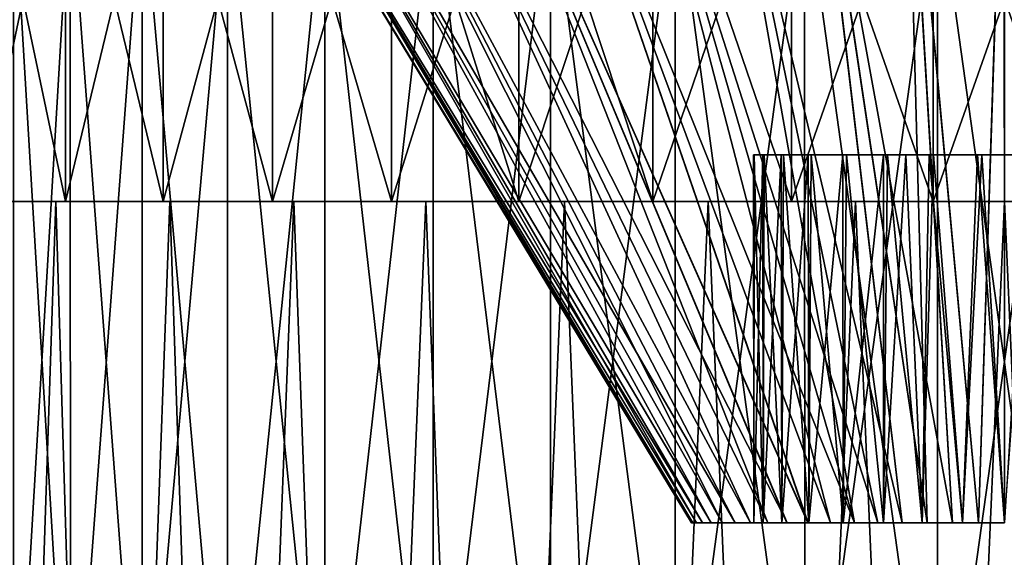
# Model space of a CAD drawing. Header units: millimetres. Extents: x -4.4 to 30.4, y -2 to 47.1.
# Tile 25 of 49: x 3.8 to 13, y 26.9 to 32. Entities that reach past the tile are written whole.
import ezdxf

# ---------------------------------------------------------------- set-up
doc = ezdxf.new("R2010")
doc.units = ezdxf.units.MM
doc.header["$LTSCALE"] = 52.148148
for name, color, linetype in [('113', 7, 'CONTINUOUS'), ('118', 7, 'CONTINUOUS'), ('119', 7, 'CONTINUOUS'), ('122', 7, 'CONTINUOUS'), ('16', 7, 'CONTINUOUS'), ('17', 7, 'CONTINUOUS'), ('18', 7, 'CONTINUOUS'), ('2', 7, 'CONTINUOUS'), ('3', 7, 'CONTINUOUS'), ('5', 7, 'CONTINUOUS'), ('6', 7, 'CONTINUOUS'), ('96', 7, 'CONTINUOUS'), ('97', 7, 'CONTINUOUS')]:
    doc.layers.add(name, color=color, linetype=linetype)

msp = doc.modelspace()

# ---------------------------------------------------------------- linework, layer by layer
at = {"layer": '113', "color": 132, "linetype": 'Continuous', "true_color": 0x12cad6}
for points in [[(10.0758, 27.2266, -12.7429), (10.0643, 27.2266, -13.0042), (10.0761, 27.2266, -13.2654), (10.0758, 27.2266, -12.7429)], [(10.1106, 27.2266, -12.4834), (10.0758, 27.2266, -12.7429), (10.0761, 27.2266, -13.2654), (10.1106, 27.2266, -12.4834)], [(10.1106, 27.2266, -12.4834), (10.0761, 27.2266, -13.2654), (10.1111, 27.2266, -13.5244), (10.1106, 27.2266, -12.4834)], [(10.1684, 27.2266, -12.2277), (10.1106, 27.2266, -12.4834), (10.1111, 27.2266, -13.5244), (10.1684, 27.2266, -12.2277)], [(10.1684, 27.2266, -12.2277), (10.1111, 27.2266, -13.5244), (10.169, 27.2266, -13.7795), (10.1684, 27.2266, -12.2277)], [(10.2489, 27.2266, -11.9781), (10.1684, 27.2266, -12.2277), (10.169, 27.2266, -13.7795), (10.2489, 27.2266, -11.9781)], [(10.2489, 27.2266, -11.9781), (10.169, 27.2266, -13.7795), (10.2493, 27.2266, -14.0283), (10.2489, 27.2266, -11.9781)], [(10.3514, 27.2266, -11.7365), (10.2489, 27.2266, -11.9781), (10.2493, 27.2266, -14.0283), (10.3514, 27.2266, -11.7365)], [(10.3514, 27.2266, -11.7365), (10.2493, 27.2266, -14.0283), (10.3516, 27.2266, -14.2691), (10.3514, 27.2266, -11.7365)], [(10.3514, 27.2266, -11.7365), (10.3516, 27.2266, -14.2691), (10.4749, 27.2266, -14.5), (10.3514, 27.2266, -11.7365)], [(10.4751, 27.2266, -11.505), (10.3514, 27.2266, -11.7365), (10.4749, 27.2266, -14.5), (10.4751, 27.2266, -11.505)], [(10.4751, 27.2266, -11.505), (10.4749, 27.2266, -14.5), (10.6184, 27.2266, -14.7191), (10.4751, 27.2266, -11.505)], [(10.6189, 27.2266, -11.2854), (10.4751, 27.2266, -11.505), (10.6184, 27.2266, -14.7191), (10.6189, 27.2266, -11.2854)], [(10.6184, 27.2266, -14.7191), (10.7803, 27.2266, -14.9238), (10.6485, 27.2266, -13.2312), (10.6184, 27.2266, -14.7191)], [(10.6189, 27.2266, -11.2854), (10.6184, 27.2266, -14.7191), (10.6485, 27.2266, -13.2312), (10.6189, 27.2266, -11.2854)], [(10.7811, 27.2266, -11.0804), (10.6189, 27.2266, -11.2854), (10.7374, 27.2266, -12.3226), (10.7811, 27.2266, -11.0804)], [(10.7374, 27.2266, -12.3226), (10.6189, 27.2266, -11.2854), (10.6486, 27.2266, -12.7724), (10.7374, 27.2266, -12.3226)], [(10.6486, 27.2266, -12.7724), (10.6189, 27.2266, -11.2854), (10.6485, 27.2266, -13.2312), (10.6486, 27.2266, -12.7724)], [(10.6485, 27.2266, -13.2312), (10.7803, 27.2266, -14.9238), (10.7372, 27.2266, -13.6819), (10.6485, 27.2266, -13.2312)], [(10.7372, 27.2266, -13.6819), (10.7803, 27.2266, -14.9238), (10.9117, 27.2266, -14.1076), (10.7372, 27.2266, -13.6819)], [(10.9115, 27.2266, -11.898), (10.7811, 27.2266, -11.0804), (10.7374, 27.2266, -12.3226), (10.9115, 27.2266, -11.898)], [(10.7803, 27.2266, -14.9238), (10.9602, 27.2266, -15.1139), (10.9117, 27.2266, -14.1076), (10.7803, 27.2266, -14.9238)], [(10.9612, 27.2266, -10.8903), (10.7811, 27.2266, -11.0804), (10.9115, 27.2266, -11.898), (10.9612, 27.2266, -10.8903)], [(11.1643, 27.2266, -11.5153), (10.9612, 27.2266, -10.8903), (10.9115, 27.2266, -11.898), (11.1643, 27.2266, -11.5153)], [(10.9602, 27.2266, -15.1139), (11.1567, 27.2266, -15.2874), (10.9117, 27.2266, -14.1076), (10.9602, 27.2266, -15.1139)], [(10.9117, 27.2266, -14.1076), (11.1567, 27.2266, -15.2874), (11.1651, 27.2266, -14.4909), (10.9117, 27.2266, -14.1076)], [(11.1577, 27.2266, -10.717), (10.9612, 27.2266, -10.8903), (11.1643, 27.2266, -11.5153), (11.1577, 27.2266, -10.717)], [(11.1567, 27.2266, -15.2874), (11.368, 27.2266, -15.4428), (11.1651, 27.2266, -14.4909), (11.1567, 27.2266, -15.2874)], [(11.3686, 27.2266, -10.5619), (11.1577, 27.2266, -10.717), (11.1643, 27.2266, -11.5153), (11.3686, 27.2266, -10.5619)], [(11.4868, 27.2266, -11.1882), (11.3686, 27.2266, -10.5619), (11.1643, 27.2266, -11.5153), (11.4868, 27.2266, -11.1882)], [(11.1651, 27.2266, -14.4909), (11.368, 27.2266, -15.4428), (11.4876, 27.2266, -14.8177), (11.1651, 27.2266, -14.4909)], [(11.368, 27.2266, -15.4428), (11.5926, 27.2266, -15.5789), (11.4876, 27.2266, -14.8177), (11.368, 27.2266, -15.4428)], [(11.5926, 27.2266, -10.4263), (11.3686, 27.2266, -10.5619), (11.4868, 27.2266, -11.1882), (11.5926, 27.2266, -10.4263)], [(11.8673, 27.2266, -10.9292), (11.5926, 27.2266, -10.4263), (11.4868, 27.2266, -11.1882), (11.8673, 27.2266, -10.9292)], [(11.5926, 27.2266, -15.5789), (11.8122, 27.2266, -15.6872), (11.4876, 27.2266, -14.8177), (11.5926, 27.2266, -15.5789)], [(11.8122, 27.2266, -15.6872), (11.8673, 27.2266, -15.076), (11.4876, 27.2266, -14.8177), (11.8122, 27.2266, -15.6872)], [(11.8122, 27.2266, -10.3179), (11.5926, 27.2266, -10.4263), (11.8673, 27.2266, -10.9292), (11.8122, 27.2266, -10.3179)], [(12.0397, 27.2266, -10.2284), (11.8122, 27.2266, -10.3179), (11.8673, 27.2266, -10.9292), (12.0397, 27.2266, -10.2284)], [(11.8122, 27.2266, -15.6872), (12.0397, 27.2266, -15.7768), (11.8673, 27.2266, -15.076), (11.8122, 27.2266, -15.6872)], [(12.2272, 27.2266, -10.7699), (12.0397, 27.2266, -10.2284), (11.8673, 27.2266, -10.9292), (12.2272, 27.2266, -10.7699)], [(11.8673, 27.2266, -15.076), (12.0397, 27.2266, -15.7768), (12.2272, 27.2266, -15.2352), (11.8673, 27.2266, -15.076)], [(12.2739, 27.2266, -10.1581), (12.0397, 27.2266, -10.2284), (12.2272, 27.2266, -10.7699), (12.2739, 27.2266, -10.1581)], [(12.0397, 27.2266, -15.7768), (12.2739, 27.2266, -15.8471), (12.2272, 27.2266, -15.2352), (12.0397, 27.2266, -15.7768)], [(12.6082, 27.2266, -10.6727), (12.2739, 27.2266, -10.1581), (12.2272, 27.2266, -10.7699), (12.6082, 27.2266, -10.6727)], [(12.2272, 27.2266, -15.2352), (12.5132, 27.2266, -15.8976), (12.6082, 27.2266, -15.3325), (12.2272, 27.2266, -15.2352)], [(12.2739, 27.2266, -15.8471), (12.5132, 27.2266, -15.8976), (12.2272, 27.2266, -15.2352), (12.2739, 27.2266, -15.8471)], [(12.5132, 27.2266, -10.1076), (12.2739, 27.2266, -10.1581), (12.6082, 27.2266, -10.6727), (12.5132, 27.2266, -10.1076)], [(12.7558, 27.2266, -10.0771), (12.5132, 27.2266, -10.1076), (12.6082, 27.2266, -10.6727), (12.7558, 27.2266, -10.0771)], [(12.5132, 27.2266, -15.8976), (12.7558, 27.2266, -15.9281), (12.6082, 27.2266, -15.3325), (12.5132, 27.2266, -15.8976)], [(13, 27.2266, -10.64), (12.7558, 27.2266, -10.0771), (12.6082, 27.2266, -10.6727), (13, 27.2266, -10.64)], [(12.7558, 27.2266, -15.9281), (13, 27.2266, -15.9383), (12.6082, 27.2266, -15.3325), (12.7558, 27.2266, -15.9281)], [(12.6082, 27.2266, -15.3325), (13, 27.2266, -15.9383), (13, 27.2266, -15.3652), (12.6082, 27.2266, -15.3325)], [(13, 27.2266, -10.0669), (12.7558, 27.2266, -10.0771), (13, 27.2266, -10.64), (13, 27.2266, -10.0669)]]:
    msp.add_3dface(points, dxfattribs=at)
at = {"layer": '118', "color": 132, "linetype": 'Continuous', "true_color": 0x12cad6}
for points in [[(10.6468, 30.683, -12.7921), (10.6485, 27.2266, -13.2312), (10.651, 30.683, -13.2555), (10.6468, 30.683, -12.7921)], [(10.7329, 30.683, -12.3377), (10.6486, 27.2266, -12.7724), (10.6468, 30.683, -12.7921), (10.7329, 30.683, -12.3377)], [(10.6486, 27.2266, -12.7724), (10.6485, 27.2266, -13.2312), (10.6468, 30.683, -12.7921), (10.6486, 27.2266, -12.7724)], [(10.6485, 27.2266, -13.2312), (10.7372, 27.2266, -13.6819), (10.651, 30.683, -13.2555), (10.6485, 27.2266, -13.2312)], [(10.7374, 27.2266, -12.3226), (10.6486, 27.2266, -12.7724), (10.7329, 30.683, -12.3377), (10.7374, 27.2266, -12.3226)], [(10.651, 30.683, -13.2555), (10.7372, 27.2266, -13.6819), (10.7456, 30.683, -13.7094), (10.651, 30.683, -13.2555)], [(10.9065, 30.683, -11.9076), (10.7374, 27.2266, -12.3226), (10.7329, 30.683, -12.3377), (10.9065, 30.683, -11.9076)], [(10.7372, 27.2266, -13.6819), (10.9117, 27.2266, -14.1076), (10.7456, 30.683, -13.7094), (10.7372, 27.2266, -13.6819)], [(10.9115, 27.2266, -11.898), (10.7374, 27.2266, -12.3226), (10.9065, 30.683, -11.9076), (10.9115, 27.2266, -11.898)], [(10.7456, 30.683, -13.7094), (10.9117, 27.2266, -14.1076), (10.9268, 30.683, -14.1357), (10.7456, 30.683, -13.7094)], [(11.1602, 30.683, -11.5203), (10.9115, 27.2266, -11.898), (10.9065, 30.683, -11.9076), (11.1602, 30.683, -11.5203)], [(11.1643, 27.2266, -11.5153), (10.9115, 27.2266, -11.898), (11.1602, 30.683, -11.5203), (11.1643, 27.2266, -11.5153)], [(10.9117, 27.2266, -14.1076), (11.1651, 27.2266, -14.4909), (10.9268, 30.683, -14.1357), (10.9117, 27.2266, -14.1076)], [(10.9268, 30.683, -14.1357), (11.1651, 27.2266, -14.4909), (11.1874, 30.683, -14.518), (10.9268, 30.683, -14.1357)], [(11.4846, 30.683, -11.19), (11.1643, 27.2266, -11.5153), (11.1602, 30.683, -11.5203), (11.4846, 30.683, -11.19)], [(11.4868, 27.2266, -11.1882), (11.1643, 27.2266, -11.5153), (11.4846, 30.683, -11.19), (11.4868, 27.2266, -11.1882)], [(11.1651, 27.2266, -14.4909), (11.4876, 27.2266, -14.8177), (11.1874, 30.683, -14.518), (11.1651, 27.2266, -14.4909)], [(11.1874, 30.683, -14.518), (11.4876, 27.2266, -14.8177), (11.5175, 30.683, -14.8422), (11.1874, 30.683, -14.518)], [(11.8673, 30.683, -10.9292), (11.4868, 27.2266, -11.1882), (11.4846, 30.683, -11.19), (11.8673, 30.683, -10.9292)], [(11.8673, 27.2266, -10.9292), (11.4868, 27.2266, -11.1882), (11.8673, 30.683, -10.9292), (11.8673, 27.2266, -10.9292)], [(11.4876, 27.2266, -14.8177), (11.8673, 27.2266, -15.076), (11.5175, 30.683, -14.8422), (11.4876, 27.2266, -14.8177)], [(11.5175, 30.683, -14.8422), (11.8673, 27.2266, -15.076), (11.9046, 30.683, -15.096), (11.5175, 30.683, -14.8422)], [(11.8673, 27.2266, -15.076), (12.2272, 27.2266, -15.2352), (11.9046, 30.683, -15.096), (11.8673, 27.2266, -15.076)], [(11.9046, 30.683, -15.096), (12.2272, 27.2266, -15.2352), (12.3336, 30.683, -15.2693), (11.9046, 30.683, -15.096)], [(12.2272, 27.2266, -15.2352), (12.6082, 27.2266, -15.3325), (12.3336, 30.683, -15.2693), (12.2272, 27.2266, -15.2352)], [(12.3336, 30.683, -15.2693), (12.6082, 27.2266, -15.3325), (12.7892, 30.683, -15.3558), (12.3336, 30.683, -15.2693)], [(12.6082, 27.2266, -15.3325), (13, 27.2266, -15.3652), (12.7892, 30.683, -15.3558), (12.6082, 27.2266, -15.3325)], [(12.7892, 30.683, -15.3558), (13, 27.2266, -15.3652), (13.2521, 30.683, -15.3517), (12.7892, 30.683, -15.3558)]]:
    msp.add_3dface(points, dxfattribs=at)
at = {"layer": '119', "color": 132, "linetype": 'Continuous', "true_color": 0x12cad6}
for points in [[(11.8673, 27.2266, -10.9292), (11.8673, 30.683, -10.9292), (12.0767, 30.683, -10.8279), (11.8673, 27.2266, -10.9292)], [(12.2272, 27.2266, -10.7699), (11.8673, 27.2266, -10.9292), (12.0767, 30.683, -10.8279), (12.2272, 27.2266, -10.7699)], [(12.2946, 30.683, -10.7477), (12.2272, 27.2266, -10.7699), (12.0767, 30.683, -10.8279), (12.2946, 30.683, -10.7477)], [(12.6082, 27.2266, -10.6727), (12.2272, 27.2266, -10.7699), (12.2946, 30.683, -10.7477), (12.6082, 27.2266, -10.6727)], [(12.7479, 30.683, -10.6534), (12.6082, 27.2266, -10.6727), (12.2946, 30.683, -10.7477), (12.7479, 30.683, -10.6534)], [(13, 27.2266, -10.64), (12.6082, 27.2266, -10.6727), (12.7479, 30.683, -10.6534), (13, 27.2266, -10.64)], [(13.2108, 30.683, -10.6494), (13, 27.2266, -10.64), (12.7479, 30.683, -10.6534), (13.2108, 30.683, -10.6494)]]:
    msp.add_3dface(points, dxfattribs=at)
at = {"layer": '122', "color": 132, "linetype": 'Continuous', "true_color": 0x12cad6}
for points in [[(10.7329, 30.683, -12.3377), (10.6468, 30.683, -12.7921), (10.651, 30.683, -13.2555), (10.7329, 30.683, -12.3377)], [(10.7329, 30.683, -12.3377), (10.651, 30.683, -13.2555), (10.7456, 30.683, -13.7094), (10.7329, 30.683, -12.3377)], [(10.9065, 30.683, -11.9076), (10.7329, 30.683, -12.3377), (10.7456, 30.683, -13.7094), (10.9065, 30.683, -11.9076)], [(10.9065, 30.683, -11.9076), (10.7456, 30.683, -13.7094), (10.9268, 30.683, -14.1357), (10.9065, 30.683, -11.9076)], [(11.1602, 30.683, -11.5203), (10.9065, 30.683, -11.9076), (10.9268, 30.683, -14.1357), (11.1602, 30.683, -11.5203)], [(11.1602, 30.683, -11.5203), (10.9268, 30.683, -14.1357), (11.1874, 30.683, -14.518), (11.1602, 30.683, -11.5203)], [(11.4846, 30.683, -11.19), (11.1602, 30.683, -11.5203), (11.1874, 30.683, -14.518), (11.4846, 30.683, -11.19)], [(11.4846, 30.683, -11.19), (11.1874, 30.683, -14.518), (11.5175, 30.683, -14.8422), (11.4846, 30.683, -11.19)], [(11.8673, 30.683, -10.9292), (11.4846, 30.683, -11.19), (11.5175, 30.683, -14.8422), (11.8673, 30.683, -10.9292)], [(11.8673, 30.683, -10.9292), (11.5175, 30.683, -14.8422), (11.9046, 30.683, -15.096), (11.8673, 30.683, -10.9292)], [(11.8673, 30.683, -10.9292), (11.9046, 30.683, -15.096), (12.0767, 30.683, -10.8279), (11.8673, 30.683, -10.9292)], [(11.9046, 30.683, -15.096), (12.3336, 30.683, -15.2693), (12.0767, 30.683, -10.8279), (11.9046, 30.683, -15.096)], [(12.3336, 30.683, -15.2693), (12.2946, 30.683, -10.7477), (12.0767, 30.683, -10.8279), (12.3336, 30.683, -15.2693)], [(12.3336, 30.683, -15.2693), (12.7479, 30.683, -10.6534), (12.2946, 30.683, -10.7477), (12.3336, 30.683, -15.2693)], [(12.3336, 30.683, -15.2693), (12.7892, 30.683, -15.3558), (12.7479, 30.683, -10.6534), (12.3336, 30.683, -15.2693)], [(12.7892, 30.683, -15.3558), (13.2108, 30.683, -10.6494), (12.7479, 30.683, -10.6534), (12.7892, 30.683, -15.3558)], [(12.7892, 30.683, -15.3558), (13.2521, 30.683, -15.3517), (13.2108, 30.683, -10.6494), (12.7892, 30.683, -15.3558)]]:
    msp.add_3dface(points, dxfattribs=at)
at = {"layer": '16', "color": 18, "linetype": 'Continuous', "true_color": 0x000000}
for points in [[(4.1905, 30.2457, -5.6105), (3.3919, 34.0457, -6.6833), (3.3919, 30.2457, -6.6833), (4.1905, 30.2457, -5.6105)], [(4.1905, 34.0457, -5.6105), (3.3919, 34.0457, -6.6833), (4.1905, 30.2457, -5.6105), (4.1905, 34.0457, -5.6105)], [(5.1082, 30.2457, -4.6378), (4.1905, 34.0457, -5.6105), (4.1905, 30.2457, -5.6105), (5.1082, 30.2457, -4.6378)], [(5.1082, 34.0457, -4.6378), (4.1905, 34.0457, -5.6105), (5.1082, 30.2457, -4.6378), (5.1082, 34.0457, -4.6378)], [(6.1327, 34.0457, -3.7782), (5.1082, 34.0457, -4.6378), (6.1327, 30.2457, -3.7782), (6.1327, 34.0457, -3.7782)], [(6.1327, 30.2457, -3.7782), (5.1082, 34.0457, -4.6378), (5.1082, 30.2457, -4.6378), (6.1327, 30.2457, -3.7782)], [(7.25, 34.0457, -3.0433), (6.1327, 34.0457, -3.7782), (7.25, 30.2457, -3.0433), (7.25, 34.0457, -3.0433)], [(7.25, 30.2457, -3.0433), (6.1327, 34.0457, -3.7782), (6.1327, 30.2457, -3.7782), (7.25, 30.2457, -3.0433)], [(8.445, 34.0457, -2.4431), (7.25, 34.0457, -3.0433), (8.445, 30.2457, -2.4431), (8.445, 34.0457, -2.4431)], [(8.445, 30.2457, -2.4431), (7.25, 34.0457, -3.0433), (7.25, 30.2457, -3.0433), (8.445, 30.2457, -2.4431)], [(9.7018, 34.0457, -1.9857), (8.445, 34.0457, -2.4431), (9.7018, 30.2457, -1.9857), (9.7018, 34.0457, -1.9857)], [(9.7018, 30.2457, -1.9857), (8.445, 34.0457, -2.4431), (8.445, 30.2457, -2.4431), (9.7018, 30.2457, -1.9857)], [(11.0031, 34.0457, -1.6773), (9.7018, 34.0457, -1.9857), (11.0031, 30.2457, -1.6773), (11.0031, 34.0457, -1.6773)], [(11.0031, 30.2457, -1.6773), (9.7018, 34.0457, -1.9857), (9.7018, 30.2457, -1.9857), (11.0031, 30.2457, -1.6773)], [(12.3313, 34.0457, -1.5221), (11.0031, 34.0457, -1.6773), (12.3313, 30.2457, -1.5221), (12.3313, 34.0457, -1.5221)], [(12.3313, 30.2457, -1.5221), (11.0031, 34.0457, -1.6773), (11.0031, 30.2457, -1.6773), (12.3313, 30.2457, -1.5221)], [(13.6687, 34.0457, -1.5221), (12.3313, 34.0457, -1.5221), (13.6687, 30.2457, -1.5221), (13.6687, 34.0457, -1.5221)], [(13.6687, 30.2457, -1.5221), (12.3313, 34.0457, -1.5221), (12.3313, 30.2457, -1.5221), (13.6687, 30.2457, -1.5221)]]:
    msp.add_3dface(points, dxfattribs=at)
at = {"layer": '17', "color": 18, "linetype": 'Continuous', "true_color": 0x000000}
for points in [[(2.2808, 30.2457, -5.6474), (3.1336, 30.2457, -4.5377), (4.1905, 30.2457, -5.6105), (2.2808, 30.2457, -5.6474)], [(2.2808, 30.2457, -5.6474), (4.1905, 30.2457, -5.6105), (3.3919, 30.2457, -6.6833), (2.2808, 30.2457, -5.6474)], [(3.1336, 30.2457, -21.4675), (2.2808, 30.2457, -20.3578), (5.1082, 30.2457, -21.3674), (3.1336, 30.2457, -21.4675)], [(5.1082, 30.2457, -21.3674), (2.2808, 30.2457, -20.3578), (4.1905, 30.2457, -20.3947), (5.1082, 30.2457, -21.3674)], [(4.1905, 30.2457, -20.3947), (2.2808, 30.2457, -20.3578), (3.3919, 30.2457, -19.3219), (4.1905, 30.2457, -20.3947)], [(3.1336, 30.2457, -4.5377), (4.1008, 30.2457, -3.5261), (6.1327, 30.2457, -3.7782), (3.1336, 30.2457, -4.5377)], [(3.1336, 30.2457, -4.5377), (6.1327, 30.2457, -3.7782), (5.1082, 30.2457, -4.6378), (3.1336, 30.2457, -4.5377)], [(3.1336, 30.2457, -4.5377), (5.1082, 30.2457, -4.6378), (4.1905, 30.2457, -5.6105), (3.1336, 30.2457, -4.5377)], [(4.1008, 30.2457, -22.4791), (3.1336, 30.2457, -21.4675), (6.1327, 30.2457, -22.227), (4.1008, 30.2457, -22.4791)], [(6.1327, 30.2457, -22.227), (3.1336, 30.2457, -21.4675), (5.1082, 30.2457, -21.3674), (6.1327, 30.2457, -22.227)], [(4.1008, 30.2457, -3.5261), (5.1712, 30.2457, -2.6242), (7.25, 30.2457, -3.0433), (4.1008, 30.2457, -3.5261)], [(4.1008, 30.2457, -3.5261), (7.25, 30.2457, -3.0433), (6.1327, 30.2457, -3.7782), (4.1008, 30.2457, -3.5261)], [(5.1712, 30.2457, -23.3809), (4.1008, 30.2457, -22.4791), (7.25, 30.2457, -22.9619), (5.1712, 30.2457, -23.3809)], [(7.25, 30.2457, -22.9619), (4.1008, 30.2457, -22.4791), (6.1327, 30.2457, -22.227), (7.25, 30.2457, -22.9619)], [(5.1712, 30.2457, -2.6242), (6.3322, 30.2457, -1.8428), (8.445, 30.2457, -2.4431), (5.1712, 30.2457, -2.6242)], [(5.1712, 30.2457, -2.6242), (8.445, 30.2457, -2.4431), (7.25, 30.2457, -3.0433), (5.1712, 30.2457, -2.6242)], [(9.7018, 30.2457, -24.0195), (5.1712, 30.2457, -23.3809), (8.445, 30.2457, -23.562), (9.7018, 30.2457, -24.0195)], [(8.445, 30.2457, -23.562), (5.1712, 30.2457, -23.3809), (7.25, 30.2457, -22.9619), (8.445, 30.2457, -23.562)], [(6.3322, 30.2457, -24.1624), (5.1712, 30.2457, -23.3809), (9.7018, 30.2457, -24.0195), (6.3322, 30.2457, -24.1624)], [(6.3322, 30.2457, -24.1624), (12.3313, 30.2457, -24.4831), (12.3311, 30.2457, -24.4858), (6.3322, 30.2457, -24.1624)], [(6.3322, 30.2457, -1.8428), (7.5706, 30.2457, -1.1906), (11.0031, 30.2457, -1.6773), (6.3322, 30.2457, -1.8428)], [(6.3322, 30.2457, -1.8428), (11.0031, 30.2457, -1.6773), (9.7018, 30.2457, -1.9857), (6.3322, 30.2457, -1.8428)], [(6.3322, 30.2457, -1.8428), (9.7018, 30.2457, -1.9857), (8.445, 30.2457, -2.4431), (6.3322, 30.2457, -1.8428)], [(6.3322, 30.2457, -24.1624), (12.3311, 30.2457, -24.4858), (7.5706, 30.2457, -24.8145), (6.3322, 30.2457, -24.1624)], [(12.3313, 30.2457, -24.4831), (6.3322, 30.2457, -24.1624), (11.0031, 30.2457, -24.3279), (12.3313, 30.2457, -24.4831)], [(11.0031, 30.2457, -24.3279), (6.3322, 30.2457, -24.1624), (9.7018, 30.2457, -24.0195), (11.0031, 30.2457, -24.3279)], [(7.5706, 30.2457, -1.1906), (18.4294, 30.2457, -1.1906), (13.6689, 30.2457, -1.5194), (7.5706, 30.2457, -1.1906)], [(18.4294, 30.2457, -24.8145), (7.5706, 30.2457, -24.8145), (12.3311, 30.2457, -24.4858), (18.4294, 30.2457, -24.8145)], [(7.5706, 30.2457, -1.1906), (8.872, 30.2457, -0.6754), (18.4294, 30.2457, -1.1906), (7.5706, 30.2457, -1.1906)], [(7.5706, 30.2457, -1.1906), (13.6689, 30.2457, -1.5194), (13.6687, 30.2457, -1.5221), (7.5706, 30.2457, -1.1906)], [(7.5706, 30.2457, -1.1906), (13.6687, 30.2457, -1.5221), (12.3313, 30.2457, -1.5221), (7.5706, 30.2457, -1.1906)], [(7.5706, 30.2457, -1.1906), (12.3313, 30.2457, -1.5221), (11.0031, 30.2457, -1.6773), (7.5706, 30.2457, -1.1906)], [(18.4294, 30.2457, -24.8145), (17.128, 30.2457, -25.3298), (7.5706, 30.2457, -24.8145), (18.4294, 30.2457, -24.8145)], [(17.128, 30.2457, -25.3298), (8.872, 30.2457, -25.3298), (7.5706, 30.2457, -24.8145), (17.128, 30.2457, -25.3298)], [(8.872, 30.2457, -0.6754), (10.221, 30.2457, -0.3031), (17.128, 30.2457, -0.6754), (8.872, 30.2457, -0.6754)], [(8.872, 30.2457, -0.6754), (17.128, 30.2457, -0.6754), (18.4294, 30.2457, -1.1906), (8.872, 30.2457, -0.6754)], [(15.779, 30.2457, -25.7021), (10.221, 30.2457, -25.7021), (8.872, 30.2457, -25.3298), (15.779, 30.2457, -25.7021)], [(17.128, 30.2457, -25.3298), (15.779, 30.2457, -25.7021), (8.872, 30.2457, -25.3298), (17.128, 30.2457, -25.3298)], [(10.221, 30.2457, -0.3031), (11.6025, 30.2457, -0.0779), (15.779, 30.2457, -0.3031), (10.221, 30.2457, -0.3031)], [(10.221, 30.2457, -0.3031), (15.779, 30.2457, -0.3031), (17.128, 30.2457, -0.6754), (10.221, 30.2457, -0.3031)], [(15.779, 30.2457, -25.7021), (14.3975, 30.2457, -25.9273), (10.221, 30.2457, -25.7021), (15.779, 30.2457, -25.7021)], [(14.3975, 30.2457, -25.9273), (11.6025, 30.2457, -25.9273), (10.221, 30.2457, -25.7021), (14.3975, 30.2457, -25.9273)], [(11.6025, 30.2457, -0.0779), (14.3975, 30.2457, -0.0779), (15.779, 30.2457, -0.3031), (11.6025, 30.2457, -0.0779)], [(11.6025, 30.2457, -0.0779), (13, 30.2457, -0.0026), (14.3975, 30.2457, -0.0779), (11.6025, 30.2457, -0.0779)], [(14.3975, 30.2457, -25.9273), (13, 30.2457, -26.0026), (11.6025, 30.2457, -25.9273), (14.3975, 30.2457, -25.9273)], [(18.4294, 30.2457, -24.8145), (12.3311, 30.2457, -24.4858), (12.3313, 30.2457, -24.4831), (18.4294, 30.2457, -24.8145)], [(13.6687, 30.2457, -24.4831), (18.4294, 30.2457, -24.8145), (12.3313, 30.2457, -24.4831), (13.6687, 30.2457, -24.4831)]]:
    msp.add_3dface(points, dxfattribs=at)
at = {"layer": '18', "color": 18, "linetype": 'Continuous', "true_color": 0x000000}
for points in [[(4.1905, 34.0457, -20.3947), (4.1905, 30.2457, -20.3947), (3.3919, 30.2457, -19.3219), (4.1905, 34.0457, -20.3947)], [(3.3919, 34.0457, -19.3219), (4.1905, 34.0457, -20.3947), (3.3919, 30.2457, -19.3219), (3.3919, 34.0457, -19.3219)], [(5.1082, 34.0457, -21.3674), (5.1082, 30.2457, -21.3674), (4.1905, 30.2457, -20.3947), (5.1082, 34.0457, -21.3674)], [(4.1905, 34.0457, -20.3947), (5.1082, 34.0457, -21.3674), (4.1905, 30.2457, -20.3947), (4.1905, 34.0457, -20.3947)], [(5.1082, 34.0457, -21.3674), (6.1327, 34.0457, -22.227), (5.1082, 30.2457, -21.3674), (5.1082, 34.0457, -21.3674)], [(6.1327, 34.0457, -22.227), (6.1327, 30.2457, -22.227), (5.1082, 30.2457, -21.3674), (6.1327, 34.0457, -22.227)], [(7.25, 34.0457, -22.9619), (7.25, 30.2457, -22.9619), (6.1327, 30.2457, -22.227), (7.25, 34.0457, -22.9619)], [(6.1327, 34.0457, -22.227), (7.25, 34.0457, -22.9619), (6.1327, 30.2457, -22.227), (6.1327, 34.0457, -22.227)], [(8.445, 34.0457, -23.562), (8.445, 30.2457, -23.562), (7.25, 30.2457, -22.9619), (8.445, 34.0457, -23.562)], [(7.25, 34.0457, -22.9619), (8.445, 34.0457, -23.562), (7.25, 30.2457, -22.9619), (7.25, 34.0457, -22.9619)], [(9.7018, 34.0457, -24.0195), (9.7018, 30.2457, -24.0195), (8.445, 30.2457, -23.562), (9.7018, 34.0457, -24.0195)], [(8.445, 34.0457, -23.562), (9.7018, 34.0457, -24.0195), (8.445, 30.2457, -23.562), (8.445, 34.0457, -23.562)], [(11.0031, 34.0457, -24.3279), (11.0031, 30.2457, -24.3279), (9.7018, 30.2457, -24.0195), (11.0031, 34.0457, -24.3279)], [(9.7018, 34.0457, -24.0195), (11.0031, 34.0457, -24.3279), (9.7018, 30.2457, -24.0195), (9.7018, 34.0457, -24.0195)], [(11.0031, 34.0457, -24.3279), (12.3313, 34.0457, -24.4831), (11.0031, 30.2457, -24.3279), (11.0031, 34.0457, -24.3279)], [(12.3313, 34.0457, -24.4831), (12.3313, 30.2457, -24.4831), (11.0031, 30.2457, -24.3279), (12.3313, 34.0457, -24.4831)], [(13.6687, 34.0457, -24.4831), (13.6687, 30.2457, -24.4831), (12.3313, 30.2457, -24.4831), (13.6687, 34.0457, -24.4831)], [(12.3313, 34.0457, -24.4831), (13.6687, 34.0457, -24.4831), (12.3313, 30.2457, -24.4831), (12.3313, 34.0457, -24.4831)]]:
    msp.add_3dface(points, dxfattribs=at)
at = {"layer": '2', "color": 18, "linetype": 'Continuous', "true_color": 0x000000}
for points in [[(4.1008, 30.2457, -22.4791), (3.562, 14.2457, -21.9426), (3.1336, 30.2457, -21.4675), (4.1008, 30.2457, -22.4791)], [(4.584, 14.2457, -22.9107), (3.562, 14.2457, -21.9426), (4.1008, 30.2457, -22.4791), (4.584, 14.2457, -22.9107)], [(5.1712, 30.2457, -23.3809), (4.584, 14.2457, -22.9107), (4.1008, 30.2457, -22.4791), (5.1712, 30.2457, -23.3809)], [(5.7045, 14.2457, -23.7625), (4.584, 14.2457, -22.9107), (5.1712, 30.2457, -23.3809), (5.7045, 14.2457, -23.7625)], [(6.3322, 30.2457, -24.1624), (5.7045, 14.2457, -23.7625), (5.1712, 30.2457, -23.3809), (6.3322, 30.2457, -24.1624)], [(6.9108, 14.2457, -24.4883), (5.7045, 14.2457, -23.7625), (6.3322, 30.2457, -24.1624), (6.9108, 14.2457, -24.4883)], [(7.5706, 30.2457, -24.8145), (6.9108, 14.2457, -24.4883), (6.3322, 30.2457, -24.1624), (7.5706, 30.2457, -24.8145)], [(8.1881, 14.2457, -25.0793), (6.9108, 14.2457, -24.4883), (7.5706, 30.2457, -24.8145), (8.1881, 14.2457, -25.0793)], [(8.872, 30.2457, -25.3298), (8.1881, 14.2457, -25.0793), (7.5706, 30.2457, -24.8145), (8.872, 30.2457, -25.3298)], [(9.5222, 14.2457, -25.5288), (8.1881, 14.2457, -25.0793), (8.872, 30.2457, -25.3298), (9.5222, 14.2457, -25.5288)], [(10.221, 30.2457, -25.7021), (9.5222, 14.2457, -25.5288), (8.872, 30.2457, -25.3298), (10.221, 30.2457, -25.7021)], [(10.8968, 14.2457, -25.8313), (9.5222, 14.2457, -25.5288), (10.221, 30.2457, -25.7021), (10.8968, 14.2457, -25.8313)], [(11.6025, 30.2457, -25.9273), (10.8968, 14.2457, -25.8313), (10.221, 30.2457, -25.7021), (11.6025, 30.2457, -25.9273)], [(12.2963, 14.2457, -25.9835), (10.8968, 14.2457, -25.8313), (11.6025, 30.2457, -25.9273), (12.2963, 14.2457, -25.9835)], [(13, 30.2457, -26.0026), (12.2963, 14.2457, -25.9835), (11.6025, 30.2457, -25.9273), (13, 30.2457, -26.0026)], [(13.7037, 14.2457, -25.9835), (12.2963, 14.2457, -25.9835), (13, 30.2457, -26.0026), (13.7037, 14.2457, -25.9835)]]:
    msp.add_3dface(points, dxfattribs=at)
at = {"layer": '3', "color": 18, "linetype": 'Continuous', "true_color": 0x000000}
for points in [[(3.1336, 30.2457, -4.5377), (3.562, 14.2457, -4.0625), (4.1008, 30.2457, -3.5261), (3.1336, 30.2457, -4.5377)], [(3.562, 14.2457, -4.0625), (4.584, 14.2457, -3.0944), (4.1008, 30.2457, -3.5261), (3.562, 14.2457, -4.0625)], [(4.1008, 30.2457, -3.5261), (4.584, 14.2457, -3.0944), (5.1712, 30.2457, -2.6242), (4.1008, 30.2457, -3.5261)], [(4.584, 14.2457, -3.0944), (5.7045, 14.2457, -2.2427), (5.1712, 30.2457, -2.6242), (4.584, 14.2457, -3.0944)], [(5.1712, 30.2457, -2.6242), (5.7045, 14.2457, -2.2427), (6.3322, 30.2457, -1.8428), (5.1712, 30.2457, -2.6242)], [(5.7045, 14.2457, -2.2427), (6.9108, 14.2457, -1.5169), (6.3322, 30.2457, -1.8428), (5.7045, 14.2457, -2.2427)], [(6.3322, 30.2457, -1.8428), (6.9108, 14.2457, -1.5169), (7.5706, 30.2457, -1.1906), (6.3322, 30.2457, -1.8428)], [(6.9108, 14.2457, -1.5169), (8.1881, 14.2457, -0.9259), (7.5706, 30.2457, -1.1906), (6.9108, 14.2457, -1.5169)], [(7.5706, 30.2457, -1.1906), (8.1881, 14.2457, -0.9259), (8.872, 30.2457, -0.6754), (7.5706, 30.2457, -1.1906)], [(8.1881, 14.2457, -0.9259), (9.5222, 14.2457, -0.4764), (8.872, 30.2457, -0.6754), (8.1881, 14.2457, -0.9259)], [(8.872, 30.2457, -0.6754), (9.5222, 14.2457, -0.4764), (10.221, 30.2457, -0.3031), (8.872, 30.2457, -0.6754)], [(9.5222, 14.2457, -0.4764), (10.8968, 14.2457, -0.1739), (10.221, 30.2457, -0.3031), (9.5222, 14.2457, -0.4764)], [(10.221, 30.2457, -0.3031), (10.8968, 14.2457, -0.1739), (11.6025, 30.2457, -0.0779), (10.221, 30.2457, -0.3031)], [(10.8968, 14.2457, -0.1739), (12.2963, 14.2457, -0.0217), (11.6025, 30.2457, -0.0779), (10.8968, 14.2457, -0.1739)], [(11.6025, 30.2457, -0.0779), (12.2963, 14.2457, -0.0217), (13, 30.2457, -0.0026), (11.6025, 30.2457, -0.0779)], [(12.2963, 14.2457, -0.0217), (13.7037, 14.2457, -0.0217), (13, 30.2457, -0.0026), (12.2963, 14.2457, -0.0217)]]:
    msp.add_3dface(points, dxfattribs=at)
at = {"layer": '5', "color": 18, "linetype": 'Continuous', "true_color": 0x000000}
for points in [[(4.2369, 33.2457, -8.1851), (3.7022, 24.2457, -9.3214), (3.7022, 33.2457, -9.3214), (4.2369, 33.2457, -8.1851)], [(4.237, 24.2457, -8.185), (3.7022, 24.2457, -9.3214), (4.2369, 33.2457, -8.1851), (4.237, 24.2457, -8.185)], [(4.9099, 33.2457, -7.1247), (4.237, 24.2457, -8.185), (4.2369, 33.2457, -8.1851), (4.9099, 33.2457, -7.1247)], [(4.9099, 24.2457, -7.1247), (4.237, 24.2457, -8.185), (4.9099, 33.2457, -7.1247), (4.9099, 24.2457, -7.1247)], [(5.7103, 33.2457, -6.1571), (4.9099, 24.2457, -7.1247), (4.9099, 33.2457, -7.1247), (5.7103, 33.2457, -6.1571)], [(5.7103, 24.2457, -6.1572), (4.9099, 24.2457, -7.1247), (5.7103, 33.2457, -6.1571), (5.7103, 24.2457, -6.1572)], [(6.6257, 33.2457, -5.2975), (5.7103, 24.2457, -6.1572), (5.7103, 33.2457, -6.1571), (6.6257, 33.2457, -5.2975)], [(6.6257, 24.2457, -5.2975), (5.7103, 24.2457, -6.1572), (6.6257, 33.2457, -5.2975), (6.6257, 24.2457, -5.2975)], [(7.6417, 33.2457, -4.5593), (6.6257, 24.2457, -5.2975), (6.6257, 33.2457, -5.2975), (7.6417, 33.2457, -4.5593)], [(7.6418, 24.2457, -4.5593), (6.6257, 24.2457, -5.2975), (7.6417, 33.2457, -4.5593), (7.6418, 24.2457, -4.5593)], [(8.7423, 33.2457, -3.9543), (7.6418, 24.2457, -4.5593), (7.6417, 33.2457, -4.5593), (8.7423, 33.2457, -3.9543)], [(8.7422, 24.2457, -3.9543), (7.6418, 24.2457, -4.5593), (8.7423, 33.2457, -3.9543), (8.7422, 24.2457, -3.9543)], [(9.9098, 24.2457, -3.492), (8.7422, 24.2457, -3.9543), (9.9099, 33.2457, -3.492), (9.9098, 24.2457, -3.492)], [(9.9099, 33.2457, -3.492), (8.7422, 24.2457, -3.9543), (8.7423, 33.2457, -3.9543), (9.9099, 33.2457, -3.492)], [(11.1262, 24.2457, -3.1797), (9.9098, 24.2457, -3.492), (11.1261, 33.2457, -3.1797), (11.1262, 24.2457, -3.1797)], [(11.1261, 33.2457, -3.1797), (9.9098, 24.2457, -3.492), (9.9099, 33.2457, -3.492), (11.1261, 33.2457, -3.1797)], [(12.372, 33.2457, -3.0223), (11.1262, 24.2457, -3.1797), (11.1261, 33.2457, -3.1797), (12.372, 33.2457, -3.0223)], [(12.3721, 24.2457, -3.0223), (11.1262, 24.2457, -3.1797), (12.372, 33.2457, -3.0223), (12.3721, 24.2457, -3.0223)], [(13.628, 33.2457, -3.0223), (12.3721, 24.2457, -3.0223), (12.372, 33.2457, -3.0223), (13.628, 33.2457, -3.0223)], [(13.6279, 24.2457, -3.0223), (12.3721, 24.2457, -3.0223), (13.628, 33.2457, -3.0223), (13.6279, 24.2457, -3.0223)]]:
    msp.add_3dface(points, dxfattribs=at)
at = {"layer": '6', "color": 18, "linetype": 'Continuous', "true_color": 0x000000}
for points in [[(3.7022, 33.2457, -16.6838), (4.237, 24.2457, -17.8202), (4.2369, 33.2457, -17.8201), (3.7022, 33.2457, -16.6838)], [(3.7022, 24.2457, -16.6838), (4.237, 24.2457, -17.8202), (3.7022, 33.2457, -16.6838), (3.7022, 24.2457, -16.6838)], [(4.2369, 33.2457, -17.8201), (4.9099, 24.2457, -18.8805), (4.9099, 33.2457, -18.8805), (4.2369, 33.2457, -17.8201)], [(4.237, 24.2457, -17.8202), (4.9099, 24.2457, -18.8805), (4.2369, 33.2457, -17.8201), (4.237, 24.2457, -17.8202)], [(4.9099, 24.2457, -18.8805), (5.7103, 24.2457, -19.848), (4.9099, 33.2457, -18.8805), (4.9099, 24.2457, -18.8805)], [(4.9099, 33.2457, -18.8805), (5.7103, 24.2457, -19.848), (5.7103, 33.2457, -19.8481), (4.9099, 33.2457, -18.8805)], [(5.7103, 33.2457, -19.8481), (6.6257, 24.2457, -20.7077), (6.6257, 33.2457, -20.7077), (5.7103, 33.2457, -19.8481)], [(5.7103, 24.2457, -19.848), (6.6257, 24.2457, -20.7077), (5.7103, 33.2457, -19.8481), (5.7103, 24.2457, -19.848)], [(6.6257, 33.2457, -20.7077), (7.6418, 24.2457, -21.4459), (7.6417, 33.2457, -21.4458), (6.6257, 33.2457, -20.7077)], [(6.6257, 24.2457, -20.7077), (7.6418, 24.2457, -21.4459), (6.6257, 33.2457, -20.7077), (6.6257, 24.2457, -20.7077)], [(7.6417, 33.2457, -21.4458), (8.7422, 24.2457, -22.0509), (8.7423, 33.2457, -22.0509), (7.6417, 33.2457, -21.4458)], [(7.6418, 24.2457, -21.4459), (8.7422, 24.2457, -22.0509), (7.6417, 33.2457, -21.4458), (7.6418, 24.2457, -21.4459)], [(8.7422, 24.2457, -22.0509), (9.9098, 24.2457, -22.5131), (8.7423, 33.2457, -22.0509), (8.7422, 24.2457, -22.0509)], [(8.7423, 33.2457, -22.0509), (9.9098, 24.2457, -22.5131), (9.9099, 33.2457, -22.5132), (8.7423, 33.2457, -22.0509)], [(9.9098, 24.2457, -22.5131), (11.1262, 24.2457, -22.8255), (9.9099, 33.2457, -22.5132), (9.9098, 24.2457, -22.5131)], [(9.9099, 33.2457, -22.5132), (11.1262, 24.2457, -22.8255), (11.1261, 33.2457, -22.8255), (9.9099, 33.2457, -22.5132)], [(11.1261, 33.2457, -22.8255), (12.3721, 24.2457, -22.9829), (12.372, 33.2457, -22.9829), (11.1261, 33.2457, -22.8255)], [(11.1262, 24.2457, -22.8255), (12.3721, 24.2457, -22.9829), (11.1261, 33.2457, -22.8255), (11.1262, 24.2457, -22.8255)], [(12.372, 33.2457, -22.9829), (13.6279, 24.2457, -22.9829), (13.628, 33.2457, -22.9829), (12.372, 33.2457, -22.9829)], [(12.3721, 24.2457, -22.9829), (13.6279, 24.2457, -22.9829), (12.372, 33.2457, -22.9829), (12.3721, 24.2457, -22.9829)]]:
    msp.add_3dface(points, dxfattribs=at)
at = {"layer": '96', "color": 132, "linetype": 'Continuous', "true_color": 0x12cad6}
for points in [[(5.649, 34.6457, -11.9932), (5.5801, 34.6457, -13.0026), (10.0758, 27.2266, -12.7429), (5.649, 34.6457, -11.9932)], [(10.0758, 27.2266, -12.7429), (5.5801, 34.6457, -13.0026), (10.0643, 27.2266, -13.0042), (10.0758, 27.2266, -12.7429)], [(5.5801, 34.6457, -13.0026), (5.649, 34.6457, -14.012), (10.0643, 27.2266, -13.0042), (5.5801, 34.6457, -13.0026)], [(10.0761, 27.2266, -13.2654), (5.649, 34.6457, -14.012), (10.1111, 27.2266, -13.5244), (10.0761, 27.2266, -13.2654)], [(10.1684, 27.2266, -12.2277), (5.649, 34.6457, -11.9932), (10.1106, 27.2266, -12.4834), (10.1684, 27.2266, -12.2277)], [(10.1106, 27.2266, -12.4834), (5.649, 34.6457, -11.9932), (10.0758, 27.2266, -12.7429), (10.1106, 27.2266, -12.4834)], [(10.0643, 27.2266, -13.0042), (5.649, 34.6457, -14.012), (10.0761, 27.2266, -13.2654), (10.0643, 27.2266, -13.0042)], [(5.8547, 34.6457, -11.0026), (5.649, 34.6457, -11.9932), (10.1684, 27.2266, -12.2277), (5.8547, 34.6457, -11.0026)], [(5.649, 34.6457, -14.012), (5.8547, 34.6457, -15.0026), (10.1111, 27.2266, -13.5244), (5.649, 34.6457, -14.012)], [(10.2489, 27.2266, -11.9781), (5.8547, 34.6457, -11.0026), (10.1684, 27.2266, -12.2277), (10.2489, 27.2266, -11.9781)], [(6.1829, 34.6457, -10.0729), (5.8547, 34.6457, -11.0026), (10.2489, 27.2266, -11.9781), (6.1829, 34.6457, -10.0729)], [(5.8547, 34.6457, -15.0026), (6.1829, 34.6457, -15.9323), (10.2493, 27.2266, -14.0283), (5.8547, 34.6457, -15.0026)], [(10.1111, 27.2266, -13.5244), (5.8547, 34.6457, -15.0026), (10.169, 27.2266, -13.7795), (10.1111, 27.2266, -13.5244)], [(10.169, 27.2266, -13.7795), (5.8547, 34.6457, -15.0026), (10.2493, 27.2266, -14.0283), (10.169, 27.2266, -13.7795)], [(10.3514, 27.2266, -11.7365), (6.1829, 34.6457, -10.0729), (10.2489, 27.2266, -11.9781), (10.3514, 27.2266, -11.7365)], [(10.4751, 27.2266, -11.505), (6.1829, 34.6457, -10.0729), (10.3514, 27.2266, -11.7365), (10.4751, 27.2266, -11.505)], [(6.6316, 34.6457, -9.1949), (6.1829, 34.6457, -10.0729), (10.4751, 27.2266, -11.505), (6.6316, 34.6457, -9.1949)], [(6.1829, 34.6457, -15.9323), (6.6316, 34.6457, -16.8103), (10.3516, 27.2266, -14.2691), (6.1829, 34.6457, -15.9323)], [(10.2493, 27.2266, -14.0283), (6.1829, 34.6457, -15.9323), (10.3516, 27.2266, -14.2691), (10.2493, 27.2266, -14.0283)], [(10.6189, 27.2266, -11.2854), (6.6316, 34.6457, -9.1949), (10.4751, 27.2266, -11.505), (10.6189, 27.2266, -11.2854)], [(6.6316, 34.6457, -16.8103), (7.1927, 34.6457, -17.6211), (10.6184, 27.2266, -14.7191), (6.6316, 34.6457, -16.8103)], [(10.3516, 27.2266, -14.2691), (6.6316, 34.6457, -16.8103), (10.4749, 27.2266, -14.5), (10.3516, 27.2266, -14.2691)], [(10.4749, 27.2266, -14.5), (6.6316, 34.6457, -16.8103), (10.6184, 27.2266, -14.7191), (10.4749, 27.2266, -14.5)], [(7.1927, 34.6457, -8.3841), (6.6316, 34.6457, -9.1949), (10.6189, 27.2266, -11.2854), (7.1927, 34.6457, -8.3841)], [(10.7811, 27.2266, -11.0804), (7.1927, 34.6457, -8.3841), (10.6189, 27.2266, -11.2854), (10.7811, 27.2266, -11.0804)], [(10.6184, 27.2266, -14.7191), (7.1927, 34.6457, -17.6211), (10.7803, 27.2266, -14.9238), (10.6184, 27.2266, -14.7191)], [(7.1927, 34.6457, -17.6211), (7.8563, 34.6457, -18.3503), (10.7803, 27.2266, -14.9238), (7.1927, 34.6457, -17.6211)], [(10.9612, 27.2266, -10.8903), (7.1927, 34.6457, -8.3841), (10.7811, 27.2266, -11.0804), (10.9612, 27.2266, -10.8903)], [(7.8563, 34.6457, -7.6549), (7.1927, 34.6457, -8.3841), (10.9612, 27.2266, -10.8903), (7.8563, 34.6457, -7.6549)], [(10.9602, 27.2266, -15.1139), (7.8563, 34.6457, -18.3503), (11.1567, 27.2266, -15.2874), (10.9602, 27.2266, -15.1139)], [(10.7803, 27.2266, -14.9238), (7.8563, 34.6457, -18.3503), (10.9602, 27.2266, -15.1139), (10.7803, 27.2266, -14.9238)], [(7.8563, 34.6457, -18.3503), (8.6107, 34.6457, -18.9851), (11.1567, 27.2266, -15.2874), (7.8563, 34.6457, -18.3503)], [(11.1577, 27.2266, -10.717), (7.8563, 34.6457, -7.6549), (10.9612, 27.2266, -10.8903), (11.1577, 27.2266, -10.717)], [(8.6107, 34.6457, -7.0201), (7.8563, 34.6457, -7.6549), (11.1577, 27.2266, -10.717), (8.6107, 34.6457, -7.0201)], [(11.1567, 27.2266, -15.2874), (8.6107, 34.6457, -18.9851), (11.368, 27.2266, -15.4428), (11.1567, 27.2266, -15.2874)], [(8.6107, 34.6457, -18.9851), (9.4427, 34.6457, -19.5142), (11.368, 27.2266, -15.4428), (8.6107, 34.6457, -18.9851)], [(11.3686, 27.2266, -10.5619), (8.6107, 34.6457, -7.0201), (11.1577, 27.2266, -10.717), (11.3686, 27.2266, -10.5619)], [(11.5926, 27.2266, -10.4263), (8.6107, 34.6457, -7.0201), (11.3686, 27.2266, -10.5619), (11.5926, 27.2266, -10.4263)], [(9.4427, 34.6457, -6.491), (8.6107, 34.6457, -7.0201), (11.5926, 27.2266, -10.4263), (9.4427, 34.6457, -6.491)], [(11.368, 27.2266, -15.4428), (9.4427, 34.6457, -19.5142), (11.5926, 27.2266, -15.5789), (11.368, 27.2266, -15.4428)], [(9.4427, 34.6457, -19.5142), (10.2823, 34.6457, -19.9069), (11.5926, 27.2266, -15.5789), (9.4427, 34.6457, -19.5142)], [(10.2823, 34.6457, -19.9069), (11.1643, 34.6457, -20.1919), (12.0397, 27.2266, -15.7768), (10.2823, 34.6457, -19.9069)], [(11.5926, 27.2266, -15.5789), (10.2823, 34.6457, -19.9069), (11.8122, 27.2266, -15.6872), (11.5926, 27.2266, -15.5789)], [(11.8122, 27.2266, -15.6872), (10.2823, 34.6457, -19.9069), (12.0397, 27.2266, -15.7768), (11.8122, 27.2266, -15.6872)], [(11.1643, 34.6457, -20.1919), (12.0749, 34.6457, -20.3646), (12.2739, 27.2266, -15.8471), (11.1643, 34.6457, -20.1919)], [(12.0397, 27.2266, -15.7768), (11.1643, 34.6457, -20.1919), (12.2739, 27.2266, -15.8471), (12.0397, 27.2266, -15.7768)], [(12.0749, 34.6457, -20.3646), (13, 34.6457, -20.4225), (12.7558, 27.2266, -15.9281), (12.0749, 34.6457, -20.3646)], [(12.2739, 27.2266, -15.8471), (12.0749, 34.6457, -20.3646), (12.5132, 27.2266, -15.8976), (12.2739, 27.2266, -15.8471)], [(12.5132, 27.2266, -15.8976), (12.0749, 34.6457, -20.3646), (12.7558, 27.2266, -15.9281), (12.5132, 27.2266, -15.8976)], [(12.7558, 27.2266, -15.9281), (13, 34.6457, -20.4225), (13, 27.2266, -15.9383), (12.7558, 27.2266, -15.9281)]]:
    msp.add_3dface(points, dxfattribs=at)
at = {"layer": '97', "color": 132, "linetype": 'Continuous', "true_color": 0x12cad6}
for points in [[(9.4427, 34.6457, -6.491), (11.5926, 27.2266, -10.4263), (11.8122, 27.2266, -10.3179), (9.4427, 34.6457, -6.491)], [(10.2819, 34.6457, -6.0984), (9.4427, 34.6457, -6.491), (11.8122, 27.2266, -10.3179), (10.2819, 34.6457, -6.0984)], [(11.1634, 34.6457, -5.8135), (10.2819, 34.6457, -6.0984), (12.0397, 27.2266, -10.2284), (11.1634, 34.6457, -5.8135)], [(12.0397, 27.2266, -10.2284), (10.2819, 34.6457, -6.0984), (11.8122, 27.2266, -10.3179), (12.0397, 27.2266, -10.2284)], [(12.5132, 27.2266, -10.1076), (11.1634, 34.6457, -5.8135), (12.2739, 27.2266, -10.1581), (12.5132, 27.2266, -10.1076)], [(12.2739, 27.2266, -10.1581), (11.1634, 34.6457, -5.8135), (12.0397, 27.2266, -10.2284), (12.2739, 27.2266, -10.1581)], [(12.0736, 34.6457, -5.6407), (11.1634, 34.6457, -5.8135), (12.5132, 27.2266, -10.1076), (12.0736, 34.6457, -5.6407)], [(12.7558, 27.2266, -10.0771), (12.0736, 34.6457, -5.6407), (12.5132, 27.2266, -10.1076), (12.7558, 27.2266, -10.0771)], [(12.9983, 34.6457, -5.5826), (12.0736, 34.6457, -5.6407), (12.7558, 27.2266, -10.0771), (12.9983, 34.6457, -5.5826)], [(13, 27.2266, -10.0669), (12.9983, 34.6457, -5.5826), (12.7558, 27.2266, -10.0771), (13, 27.2266, -10.0669)], [(13, 34.6457, -5.5826), (12.9983, 34.6457, -5.5826), (13, 27.2266, -10.0669), (13, 34.6457, -5.5826)]]:
    msp.add_3dface(points, dxfattribs=at)

doc.saveas('drawing.dxf')
